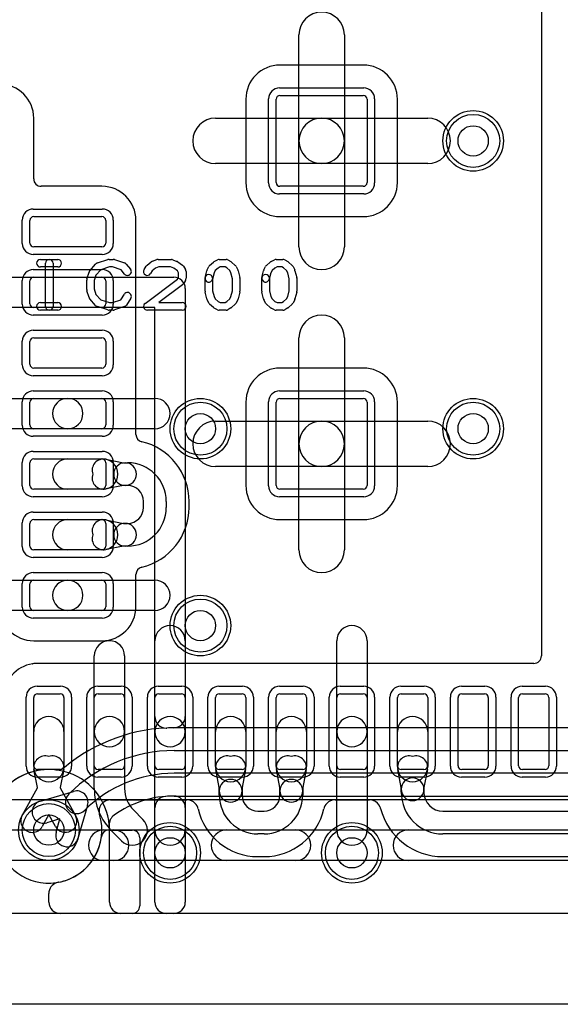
# Model space of a CAD drawing. Extents: x 0 to 20.5, y -0.5 to 20.
# Tile 9 of 17: x 11 to 14.6, y 0 to 6.5. Entities that reach past the tile are written whole.
import ezdxf

# ---------------------------------------------------------------- set-up
doc = ezdxf.new("R2010")
doc.units = 0
for name, color, linetype in [('Hole', 1, 'CONTINUOUS'), ('L1', 3, 'CONTINUOUS'), ('L2', 3, 'CONTINUOUS'), ('L3', 3, 'CONTINUOUS'), ('L4', 3, 'CONTINUOUS'), ('MetalMask-A', 176, 'CONTINUOUS'), ('Outline', 7, 'CONTINUOUS'), ('PartsArea-A', 111, 'CONTINUOUS'), ('PartsSilk-A', 221, 'CONTINUOUS'), ('Resist-A', 2, 'CONTINUOUS'), ('Resist-B', 2, 'CONTINUOUS'), ('Silk-A', 140, 'CONTINUOUS')]:
    doc.layers.add(name, color=color, linetype=linetype)

msp = doc.modelspace()

# ---------------------------------------------------------------- linework, layer by layer
at = {"layer": 'Hole'}
for centre in [(14, 5.7), (12.2, 3.8), (14, 3.8), (12.2, 2.5), (11.2, 1.15), (12, 1), (13.2, 1)]:
    msp.add_circle(centre, 0.1, dxfattribs=at)
at = {"layer": 'L1'}
for p, q in [((14.44996, 7.09999), (14.44996, 2.30001)), ((12.85, 5.7), (12.85, 6.4)), ((13.15, 6.4), (13.15, 5.7)), ((13.275, 6.20004), (12.725, 6.20004)), ((12.725, 6), (13.275, 6)), ((12.49996, 5.975), (12.49996, 5.425)), ((12.7, 5.425), (12.7, 5.975)), ((13.3, 5.975), (13.3, 5.425)), ((13.50004, 5.425), (13.50004, 5.975)), ((11.10004, 5.45001), (11.10004, 5.85)), ((12.3, 5.85), (13, 5.85)), ((13, 5.85), (13.7, 5.85)), ((12.85, 5), (12.85, 5.7)), ((13.15, 5.7), (13.15, 5)), ((13, 5.55), (12.3, 5.55)), ((13.7, 5.55), (13, 5.55)), ((11.55, 5.40004), (11.15001, 5.40004)), ((13.275, 5.4), (12.725, 5.4)), ((11.075, 5.025), (11.075, 5.175)), ((11.1, 5.2), (11.55, 5.2)), ((11.575, 5.175), (11.575, 5.025)), ((11.77504, 3.76273), (11.77504, 5.175)), ((12.725, 5.19996), (13.275, 5.19996)), ((11.55, 5), (11.1, 5)), ((11.075, 4.625), (11.075, 4.775)), ((11.1, 4.8), (11.55, 4.8)), ((11.575, 4.775), (11.575, 4.625)), ((11.55, 4.6), (11.1, 4.6)), ((11.075, 4.225), (11.075, 4.375)), ((11.1, 4.4), (11.55, 4.4)), ((11.575, 4.375), (11.575, 4.225)), ((12.85, 3.7), (12.85, 4.4)), ((13.15, 4.4), (13.15, 3.7)), ((11.55, 4.2), (11.1, 4.2)), ((13.275, 4.20004), (12.725, 4.20004)), ((10.85, 4), (11.325, 4)), ((11.075, 3.825), (11.075, 3.975)), ((11.1, 4), (11.55, 4)), ((11.325, 4), (11.9, 4)), ((11.575, 3.975), (11.575, 3.825)), ((12.49996, 3.975), (12.49996, 3.425)), ((12.7, 3.425), (12.7, 3.975)), ((12.725, 4), (13.275, 4)), ((13.3, 3.975), (13.3, 3.425)), ((13.50004, 3.425), (13.50004, 3.975)), ((12.3, 3.85), (13, 3.85)), ((13, 3.85), (13.7, 3.85)), ((11.325, 3.8), (10.85, 3.8)), ((11.55, 3.8), (11.1, 3.8)), ((11.9, 3.8), (11.325, 3.8)), ((12.85, 3), (12.85, 3.7)), ((13.15, 3.7), (13.15, 3)), ((11.1, 3.6), (11.55, 3.6)), ((11.325, 3.6), (11.55577, 3.6)), ((11.575, 3.59813), (11.69305, 3.575)), ((11.075, 3.425), (11.075, 3.575)), ((11.575, 3.575), (11.575, 3.425)), ((11.69305, 3.575), (11.70288, 3.575)), ((11.70288, 3.575), (11.72, 3.575)), ((13, 3.55), (12.3, 3.55)), ((13.7, 3.55), (13, 3.55)), ((11.55, 3.4), (11.1, 3.4)), ((11.55577, 3.4), (11.325, 3.4)), ((11.69305, 3.425), (11.575, 3.40187)), ((11.70288, 3.425), (11.69305, 3.425)), ((11.72, 3.425), (11.70288, 3.425)), ((13.275, 3.4), (12.725, 3.4)), ((11.825, 3.28), (11.825, 3.32)), ((11.975, 3.32), (11.975, 3.28)), ((12.12504, 3.28), (12.12504, 3.32)), ((11.1, 3.2), (11.55, 3.2)), ((11.325, 3.2), (11.55577, 3.2)), ((11.575, 3.19813), (11.69305, 3.175)), ((12.725, 3.19996), (13.275, 3.19996)), ((11.075, 3.025), (11.075, 3.175)), ((11.575, 3.175), (11.575, 3.025)), ((11.69305, 3.175), (11.70288, 3.175)), ((11.70288, 3.175), (11.72, 3.175)), ((11.55, 3), (11.1, 3)), ((11.55577, 3), (11.325, 3)), ((11.69305, 3.025), (11.575, 3.00187)), ((11.70288, 3.025), (11.69305, 3.025)), ((11.72, 3.025), (11.70288, 3.025)), ((10.85, 2.8), (11.325, 2.8)), ((11.1, 2.8), (11.55, 2.8)), ((11.325, 2.8), (11.9, 2.8)), ((11.77504, 2.625), (11.77504, 2.83727)), ((11.075, 2.625), (11.075, 2.775)), ((11.575, 2.775), (11.575, 2.625)), ((11.325, 2.6), (10.85, 2.6)), ((11.55, 2.6), (11.1, 2.6)), ((11.9, 2.6), (11.325, 2.6)), ((11.1, 2.39996), (11.55, 2.39996)), ((11.9, 1.8), (11.9, 2.4)), ((12.1, 2.4), (12.1, 1.8)), ((13.1, 1.8), (13.1, 2.4)), ((13.3, 2.4), (13.3, 1.8)), ((11.5, 1.8), (11.5, 2.3)), ((11.7, 2.3), (11.7, 1.8)), ((14.39999, 2.25004), (11.125, 2.25004)), ((11.1, 1.575), (11.1, 2.025)), ((11.125, 2.05), (11.275, 2.05)), ((11.3, 2.025), (11.3, 1.575)), ((11.5, 1.575), (11.5, 2.025)), ((11.525, 2.05), (11.675, 2.05)), ((11.7, 2.025), (11.7, 1.575)), ((11.9, 1.575), (11.9, 2.025)), ((11.925, 2.05), (12.075, 2.05)), ((12.1, 2.025), (12.1, 1.575)), ((12.3, 1.575), (12.3, 2.025)), ((12.325, 2.05), (12.475, 2.05)), ((12.5, 2.025), (12.5, 1.575)), ((12.7, 1.575), (12.7, 2.025)), ((12.725, 2.05), (12.875, 2.05)), ((12.9, 2.025), (12.9, 1.575)), ((13.1, 1.575), (13.1, 2.025)), ((13.125, 2.05), (13.275, 2.05)), ((13.3, 2.025), (13.3, 1.575)), ((13.5, 1.575), (13.5, 2.025)), ((13.525, 2.05), (13.675, 2.05)), ((13.7, 2.025), (13.7, 1.575)), ((13.9, 1.575), (13.9, 2.025)), ((13.925, 2.05), (14.075, 2.05)), ((14.1, 2.025), (14.1, 1.575)), ((14.3, 1.575), (14.3, 2.025)), ((14.325, 2.05), (14.475, 2.05)), ((14.5, 2.025), (14.5, 1.575)), ((11.1, 1.56923), (11.1, 1.8)), ((11.3, 1.8), (11.3, 1.56923)), ((11.5, 1.42426), (11.5, 1.8)), ((11.7, 1.8), (11.7, 1.42426)), ((11.9, 1.15), (11.9, 1.8)), ((12.1, 1.8), (12.1, 1.15)), ((12.3, 1.56923), (12.3, 1.8)), ((12.5, 1.8), (12.5, 1.56923)), ((12.7, 1.56923), (12.7, 1.8)), ((12.9, 1.8), (12.9, 1.56923)), ((13.1, 1.15), (13.1, 1.8)), ((13.3, 1.8), (13.3, 1.15)), ((13.5, 1.56923), (13.5, 1.8)), ((13.7, 1.8), (13.7, 1.56923)), ((11.125, 1.43195), (11.10187, 1.55)), ((11.275, 1.55), (11.125, 1.55)), ((11.29813, 1.55), (11.275, 1.43195)), ((11.675, 1.55), (11.525, 1.55)), ((12.075, 1.55), (11.925, 1.55)), ((12.325, 1.43195), (12.30187, 1.55)), ((12.475, 1.55), (12.325, 1.55)), ((12.49813, 1.55), (12.475, 1.43195)), ((12.725, 1.43195), (12.70187, 1.55)), ((12.875, 1.55), (12.725, 1.55)), ((12.89813, 1.55), (12.875, 1.43195)), ((13.275, 1.55), (13.125, 1.55)), ((13.525, 1.43195), (13.50187, 1.55)), ((13.675, 1.55), (13.525, 1.55)), ((13.69813, 1.55), (13.675, 1.43195)), ((14.075, 1.55), (13.925, 1.55)), ((14.475, 1.55), (14.325, 1.55)), ((11.125, 1.4292), (11.125, 1.43195)), ((11.275, 1.43195), (11.275, 1.4292)), ((12.325, 1.40961), (12.325, 1.43195)), ((12.475, 1.43195), (12.475, 1.40961)), ((12.725, 1.40961), (12.725, 1.43195)), ((12.875, 1.43195), (12.875, 1.40961)), ((13.525, 1.41961), (13.525, 1.43195)), ((13.675, 1.43195), (13.675, 1.41961)), ((11.02464, 1.24617), (11.125, 1.4292)), ((11.275, 1.4292), (11.37536, 1.24617)), ((12.325, 1.38), (12.325, 1.40961)), ((12.475, 1.40961), (12.475, 1.38)), ((12.725, 1.38), (12.725, 1.40961)), ((12.875, 1.40961), (12.875, 1.38)), ((13.525, 1.4), (13.525, 1.41961)), ((13.675, 1.41961), (13.675, 1.4)), ((11.60624, 1.35), (12.11159, 1.35)), ((13.08841, 1.35), (13.31584, 1.35)), ((11.2, 1.254), (11.15616, 1.17405)), ((11.24384, 1.17405), (11.2, 1.254)), ((11.75858, 1.28284), (11.82071, 1.22071)), ((12.58, 1.275), (12.62, 1.275)), ((13.8, 1.275), (14.98579, 1.275)), ((11.59688, 1.15), (11.75003, 1.15)), ((11.67929, 1.07929), (11.61716, 1.14142)), ((12.62, 1.125), (12.58, 1.125)), ((14.98579, 1.125), (13.8, 1.125)), ((11.8, 1.10003), (11.8, 0.64997)), ((12.58, 0.97496), (12.62, 0.97496)), ((13.8, 0.97496), (14.98579, 0.97496)), ((11.2, 0.675), (11.2, 0.73162)), ((11.75003, 0.6), (10.80001, 0.6)), ((19, 0.6), (11.275, 0.6))]:
    msp.add_line(p, q, dxfattribs=at)
for centre in [(14, 5.7), (12.2, 3.8), (14, 3.8), (12.2, 2.5), (11.2, 1.15), (12, 1), (13.2, 1)]:
    msp.add_circle(centre, 0.2, dxfattribs=at)
for centre, radius, start, end in [((13, 6.4), 0.15, 0, 180), ((12.725, 5.975), 0.22504, 90, 180), ((13.275, 5.975), 0.22504, 0, 90), ((10.875, 5.85), 0.22504, 0, 90), ((12.725, 5.975), 0.025, 90, 180), ((13.275, 5.975), 0.025, 0, 90), ((12.3, 5.7), 0.15, 90, -90), ((13, 5.7), 0.15, 90, -90), ((13, 5.7), 0.15, 0, 180), ((13, 5.7), 0.15, -90, 90), ((13.7, 5.7), 0.15, -90, 90), ((13, 5.7), 0.15, 180, 0), ((11.15001, 5.45001), 0.04997, 180, -90), ((11.55, 5.175), 0.22504, 0, 90), ((12.725, 5.425), 0.22504, 180, -90), ((12.725, 5.425), 0.025, 180, -90), ((13.275, 5.425), 0.22504, -90, 0), ((13.275, 5.425), 0.025, -90, 0), ((11.1, 5.175), 0.025, 90, 180), ((11.55, 5.175), 0.025, 0, 90), ((11.1, 5.025), 0.025, 180, -90), ((11.55, 5.025), 0.025, -90, 0), ((13, 5), 0.15, 180, 0), ((11.1, 4.775), 0.025, 90, 180), ((11.55, 4.775), 0.025, 0, 90), ((11.1, 4.625), 0.025, 180, -90), ((11.55, 4.625), 0.025, -90, 0), ((13, 4.4), 0.15, 0, 180), ((11.1, 4.375), 0.025, 90, 180), ((11.55, 4.375), 0.025, 0, 90), ((11.1, 4.225), 0.025, 180, -90), ((11.55, 4.225), 0.025, -90, 0), ((12.725, 3.975), 0.22504, 90, 180), ((13.275, 3.975), 0.22504, 0, 90), ((11.1, 3.975), 0.025, 90, 180), ((11.325, 3.9), 0.1, 90, -90), ((11.325, 3.9), 0.1, -90, 90), ((11.55, 3.975), 0.025, 0, 90), ((11.9, 3.9), 0.1, -90, 90), ((12.725, 3.975), 0.025, 90, 180), ((13.275, 3.975), 0.025, 0, 90), ((12.3, 3.7), 0.15, 90, -90), ((13, 3.7), 0.15, 0, 180), ((13, 3.7), 0.15, 90, -90), ((13, 3.7), 0.15, -90, 90), ((13.7, 3.7), 0.15, -90, 90), ((11.1, 3.825), 0.025, 180, -90), ((11.55, 3.825), 0.025, -90, 0), ((11.82501, 3.76273), 0.04997, 180, -103.340974), ((11.72, 3.32), 0.40504, 0, 76.656452), ((13, 3.7), 0.15, 180, 0), ((11.1, 3.575), 0.025, 90, 180), ((11.325, 3.5), 0.1, 90, -90), ((11.56058, 3.52453), 0.075, 78.914803, -160.910395), ((11.55, 3.575), 0.025, 0, 90), ((11.55577, 3.5), 0.1, -90, 90), ((11.70288, 3.5), 0.075, 90, -90), ((11.70288, 3.5), 0.075, -90, 90), ((11.72, 3.32), 0.255, 0, 90), ((11.56058, 3.47547), 0.075, 160.910395, -78.913795), ((11.1, 3.425), 0.025, 180, -90), ((11.55, 3.425), 0.025, -90, 0), ((11.72, 3.32), 0.105, 0, 90), ((12.725, 3.425), 0.22504, 180, -90), ((12.725, 3.425), 0.025, 180, -90), ((13.275, 3.425), 0.22504, -90, 0), ((13.275, 3.425), 0.025, -90, 0), ((11.72, 3.28), 0.105, -90, 0), ((11.72, 3.28), 0.255, -90, 0), ((11.72, 3.28), 0.40504, -76.656452, 0), ((11.1, 3.175), 0.025, 90, 180), ((11.325, 3.1), 0.1, 90, -90), ((11.56058, 3.12453), 0.075, 78.914803, -160.910395), ((11.55, 3.175), 0.025, 0, 90), ((11.55577, 3.1), 0.1, -90, 90), ((11.70288, 3.1), 0.075, 90, -90), ((11.70288, 3.1), 0.075, -90, 90), ((11.56058, 3.07547), 0.075, 160.910395, -78.913795), ((11.1, 3.025), 0.025, 180, -90), ((11.55, 3.025), 0.025, -90, 0), ((13, 3), 0.15, 180, 0), ((11.82501, 2.83727), 0.04997, 103.340974, 180), ((11.1, 2.775), 0.025, 90, 180), ((11.325, 2.7), 0.1, 90, -90), ((11.325, 2.7), 0.1, -90, 90), ((11.55, 2.775), 0.025, 0, 90), ((11.9, 2.7), 0.1, -90, 90), ((11.1, 2.625), 0.22504, 180, -90), ((11.1, 2.625), 0.025, 180, -90), ((11.55, 2.625), 0.22504, -90, 0), ((11.55, 2.625), 0.025, -90, 0), ((12, 2.4), 0.1, 0, 180), ((13.2, 2.4), 0.1, 0, 180), ((11.6, 2.3), 0.1, 0, 180), ((14.39999, 2.30001), 0.04997, -90, 0), ((11.12501, 2.02499), 0.22505, 98.133343, 179.997454), ((11.08664, 2.29732), 0.04997, -82.490979, -81.981787), ((11.125, 2.025), 0.22504, 90, 98.018123), ((11.125, 2.025), 0.025, 90, 180), ((11.275, 2.025), 0.025, 0, 90), ((11.525, 2.025), 0.025, 90, 180), ((11.675, 2.025), 0.025, 0, 90), ((11.925, 2.025), 0.025, 90, 180), ((12.075, 2.025), 0.025, 0, 90), ((12.325, 2.025), 0.025, 90, 180), ((12.475, 2.025), 0.025, 0, 90), ((12.725, 2.025), 0.025, 90, 180), ((12.875, 2.025), 0.025, 0, 90), ((13.125, 2.025), 0.025, 90, 180), ((13.275, 2.025), 0.025, 0, 90), ((13.525, 2.025), 0.025, 90, 180), ((13.675, 2.025), 0.025, 0, 90), ((13.925, 2.025), 0.025, 90, 180), ((14.075, 2.025), 0.025, 0, 90), ((14.325, 2.025), 0.025, 90, 180), ((14.475, 2.025), 0.025, 0, 90), ((11.2, 1.8), 0.1, 0, 180), ((11.6, 1.8), 0.1, 0, 180), ((12, 1.8), 0.1, 0, 180), ((12.4, 1.8), 0.1, 0, 180), ((12.8, 1.8), 0.1, 0, 180), ((13.2, 1.8), 0.1, 0, 180), ((13.6, 1.8), 0.1, 0, 180), ((11.6, 1.8), 0.1, 180, 0), ((12, 1.8), 0.1, 180, 0), ((13.2, 1.8), 0.1, 180, 0), ((11.17547, 1.56442), 0.075, 70.910395, -168.913795), ((11.22453, 1.56442), 0.075, -11.085197, 109.089605), ((12.37547, 1.56442), 0.075, 70.910395, -168.913795), ((12.42453, 1.56442), 0.075, -11.085197, 109.089605), ((12.77547, 1.56442), 0.075, 70.910395, -168.913795), ((12.82453, 1.56442), 0.075, -11.085197, 109.089605), ((13.57547, 1.56442), 0.075, 70.910395, -168.913795), ((13.62453, 1.56442), 0.075, -11.085197, 109.089605), ((11.125, 1.575), 0.025, 180, -90), ((11.2, 1.56923), 0.1, 180, 0), ((11.275, 1.575), 0.025, -90, 0), ((11.525, 1.575), 0.025, 180, -90), ((11.675, 1.575), 0.025, -90, 0), ((11.925, 1.575), 0.025, 180, -90), ((12.075, 1.575), 0.025, -90, 0), ((12.325, 1.575), 0.025, 180, -90), ((12.4, 1.56923), 0.1, 180, 0), ((12.475, 1.575), 0.025, -90, 0), ((12.725, 1.575), 0.025, 180, -90), ((12.8, 1.56923), 0.1, 180, 0), ((12.875, 1.575), 0.025, -90, 0), ((13.125, 1.575), 0.025, 180, -90), ((13.275, 1.575), 0.025, -90, 0), ((13.525, 1.575), 0.025, 180, -90), ((13.6, 1.56923), 0.1, 180, 0), ((13.675, 1.575), 0.025, -90, 0), ((13.925, 1.575), 0.025, 180, -90), ((14.075, 1.575), 0.025, -90, 0), ((14.325, 1.575), 0.025, 180, -90), ((14.475, 1.575), 0.025, -90, 0), ((12.4, 1.40961), 0.075, 0, 180), ((12.8, 1.40961), 0.075, 0, 180), ((13.6, 1.41961), 0.075, 0, 180), ((11.9, 1.42426), 0.4, 180, -135), ((11.9, 1.42426), 0.2, 180, -135), ((12.4, 1.40961), 0.075, 180, 0), ((12.58, 1.38), 0.255, 180, -90), ((12.58, 1.38), 0.105, 180, -90), ((12.62, 1.38), 0.255, -90, 0), ((12.62, 1.38), 0.105, -90, 0), ((12.8, 1.40961), 0.075, 180, 0), ((13.6, 1.41961), 0.075, 180, 0), ((13.8, 1.4), 0.275, 180, -90), ((13.8, 1.4), 0.125, 180, -90), ((11.60624, 1.275), 0.075, 90, 180), ((12.11159, 1.275), 0.075, 18.437365, 90), ((13.08841, 1.275), 0.075, 90, 161.562635), ((13.31584, 1.27503), 0.07497, 71.562634, 90), ((13.31583, 1.275), 0.075, 18.437365, 71.562635), ((11.0904, 1.21011), 0.075, 151.261501, -28.737236), ((11.3096, 1.21011), 0.075, -151.261501, 28.737236), ((11.19999, 1.15), 0.35004, -79.57481, 17.100924), ((11.60621, 1.27497), 0.07497, 179.977073, -162.904013), ((12.11162, 1.27501), 0.07497, 12.284257, 18.437366), ((12.58, 1.38), 0.40504, -167.300882, -90), ((12.62, 1.38), 0.40504, -90, -12.699118), ((13.08838, 1.27501), 0.07497, 161.562634, 167.715743), ((13.31586, 1.27501), 0.07497, 14.759122, 18.437366), ((13.31588, 1.27495), 0.07497, 14.482945, 14.807358), ((13.8, 1.4), 0.42504, -165.516822, -90), ((11.75, 1.15), 0.1, -135, 45), ((11.2, 1.15), 0.35004, -179.427094, -7.176584), ((11.59688, 1.10003), 0.04997, 90, 172.82663), ((11.75003, 1.10003), 0.04997, 0, 90), ((12, 1.15), 0.1, 180, 0), ((13.2, 1.15), 0.1, 180, 0), ((11.275, 0.73162), 0.075, 108.437365, 180), ((11.27499, 0.73165), 0.07497, 100.172232, 108.437366), ((11.27626, 0.73189), 0.07497, 99.93095, 101.160046), ((11.275, 0.675), 0.075, 180, -90), ((11.75003, 0.64997), 0.04997, -90, 0)]:
    msp.add_arc(centre, radius, start, end, dxfattribs=at)
at = {"layer": 'L2'}
for p, q in [((5.17497, 4.8), (12.02503, 4.8)), ((12.1, 4.72503), (12.1, 0.67497)), ((11.9, 4.6), (5.3, 4.6)), ((11.9, 0.675), (11.9, 4.6)), ((11.60004, 0.67497), (11.60004, 1.15)), ((12.02503, 0.6), (11.67501, 0.6)), ((19, 0.6), (11.975, 0.6))]:
    msp.add_line(p, q, dxfattribs=at)
for centre in [(14, 5.7), (12.2, 3.8), (14, 3.8), (12.2, 2.5), (12, 1), (13.2, 1)]:
    msp.add_circle(centre, 0.2, dxfattribs=at)
for centre, radius, start, end in [((12.02503, 4.72503), 0.07497, 0, 90), ((11.2, 1.15), 0.40004, 0, 142.14009), ((11.67501, 0.67497), 0.07497, 180, -90), ((11.975, 0.675), 0.075, 180, -90), ((12.02503, 0.67497), 0.07497, -90, 0)]:
    msp.add_arc(centre, radius, start, end, dxfattribs=at)
at = {"layer": 'L3'}
for p, q in [((5.17497, 4.8), (12.02503, 4.8)), ((12.1, 4.72503), (12.1, 0.67497)), ((11.9, 4.6), (5.3, 4.6)), ((11.9, 0.675), (11.9, 4.6)), ((11.60004, 0.67497), (11.60004, 1.15)), ((12.02503, 0.6), (11.67501, 0.6)), ((19, 0.6), (11.975, 0.6))]:
    msp.add_line(p, q, dxfattribs=at)
for centre in [(14, 5.7), (12.2, 3.8), (14, 3.8), (12.2, 2.5), (12, 1), (13.2, 1)]:
    msp.add_circle(centre, 0.2, dxfattribs=at)
for centre, radius, start, end in [((12.02503, 4.72503), 0.07497, 0, 90), ((11.2, 1.15), 0.40004, 0, 142.14009), ((11.67501, 0.67497), 0.07497, 180, -90), ((11.975, 0.675), 0.075, 180, -90), ((12.02503, 0.67497), 0.07497, -90, 0)]:
    msp.add_arc(centre, radius, start, end, dxfattribs=at)
at = {"layer": 'L4'}
for p, q in [((5.17497, 4.8), (12.02503, 4.8)), ((12.1, 4.72503), (12.1, 1.90001)), ((11.9, 4.6), (5.3, 4.6)), ((11.9, 1.89895), (11.9, 4.6)), ((15.48474, 1.82504), (12.02632, 1.82504)), ((12.02639, 1.675), (15.48474, 1.675)), ((15.48474, 1.525), (12.02639, 1.525)), ((11.144, 1.342), (11.36284, 1.40584)), ((12.02641, 1.37496), (15.48474, 1.37496)), ((11.45584, 1.31284), (11.392, 1.094)), ((11.9, 0.67497), (11.9, 1.29781)), ((12.1, 1.29999), (12.1, 0.67497)), ((11.27354, 1.22354), (11.186, 1.198)), ((11.248, 1.136), (11.27354, 1.22354)), ((11.60004, 0.67497), (11.60004, 1.15)), ((12.02503, 0.6), (11.67501, 0.6)), ((19, 0.6), (11.97497, 0.6))]:
    msp.add_line(p, q, dxfattribs=at)
for centre in [(14, 5.7), (12.2, 3.8), (14, 3.8), (12.2, 2.5), (11.2, 1.15), (12, 1), (13.2, 1)]:
    msp.add_circle(centre, 0.2, dxfattribs=at)
for centre, radius, start, end in [((9.85, 6.2), 7.02504, 0, 90), ((9.85, 6.2), 6.875, 0, 90), ((9.85, 6.2), 6.725, 0, 90), ((9.85, 6.2), 6.575, 0, 90), ((9.85, 6.2), 6.425, 0, 90), ((9.85, 6.2), 6.27496, 0, 90), ((12.02503, 4.72503), 0.07497, 0, 90), ((11.975, 1.89895), 0.075, 180, -90), ((12.02503, 1.90001), 0.07497, -89.93886, 0), ((12.02639, 0.69131), 1.13373, 90.064688, 129.660175), ((11.975, 1.89892), 0.07497, -90, -87.568876), ((12.02624, 0.6913), 1.13374, 89.995957, 92.429536), ((12.02639, 0.69131), 0.98369, 90, 135), ((11.25496, 1.62182), 0.07497, -96.640635, -50.341198), ((11.2, 1.15), 0.40004, 83.355178, 142.14009), ((12.02639, 0.69131), 0.83369, 90, 135), ((11.38385, 1.33385), 0.075, 135, -45), ((11.38384, 1.33384), 0.075, -16.260205, 106.260205), ((12.02638, 0.6913), 0.68366, 90.127387, 125.427589), ((11.97497, 1.29781), 0.07497, 94.345362, 180), ((12.02656, 0.69131), 0.68365, 90.014247, 94.805331), ((12.02503, 1.29999), 0.07497, 0, 90.129922), ((12.02641, 1.29999), 0.07497, 90, 90.015285), ((11.165, 1.27), 0.075, 106.260205, -73.73698), ((11.67354, 1.18729), 0.07497, 125.428404, -175.494031), ((11.2, 1.14999), 0.40004, 0.001432, 4.503392), ((11.32, 1.115), 0.075, 163.739795, -16.26302), ((11.67501, 0.67497), 0.07497, 180, -90), ((11.97497, 0.67497), 0.07497, 180, -90), ((12.02503, 0.67497), 0.07497, -90, 0)]:
    msp.add_arc(centre, radius, start, end, dxfattribs=at)
at = {"layer": 'MetalMask-A'}
for p, q in [((12.725, 6), (13.275, 6)), ((12.7, 5.425), (12.7, 5.975)), ((13.3, 5.975), (13.3, 5.425)), ((13.275, 5.4), (12.725, 5.4)), ((11.075, 5.025), (11.075, 5.175)), ((11.1, 5.2), (11.55, 5.2)), ((11.575, 5.175), (11.575, 5.025)), ((11.55, 5), (11.1, 5)), ((11.075, 4.625), (11.075, 4.775)), ((11.1, 4.8), (11.55, 4.8)), ((11.575, 4.775), (11.575, 4.625)), ((11.55, 4.6), (11.1, 4.6)), ((11.075, 4.225), (11.075, 4.375)), ((11.1, 4.4), (11.55, 4.4)), ((11.575, 4.375), (11.575, 4.225)), ((11.55, 4.2), (11.1, 4.2)), ((11.075, 3.825), (11.075, 3.975)), ((11.1, 4), (11.55, 4)), ((11.575, 3.975), (11.575, 3.825)), ((12.7, 3.425), (12.7, 3.975)), ((12.725, 4), (13.275, 4)), ((13.3, 3.975), (13.3, 3.425)), ((11.55, 3.8), (11.1, 3.8)), ((11.1, 3.6), (11.55, 3.6)), ((11.075, 3.425), (11.075, 3.575)), ((11.575, 3.575), (11.575, 3.425)), ((11.55, 3.4), (11.1, 3.4)), ((13.275, 3.4), (12.725, 3.4)), ((11.1, 3.2), (11.55, 3.2)), ((11.075, 3.025), (11.075, 3.175)), ((11.575, 3.175), (11.575, 3.025)), ((11.55, 3), (11.1, 3)), ((11.1, 2.8), (11.55, 2.8)), ((11.075, 2.625), (11.075, 2.775)), ((11.575, 2.775), (11.575, 2.625)), ((11.55, 2.6), (11.1, 2.6)), ((11.1, 1.575), (11.1, 2.025)), ((11.125, 2.05), (11.275, 2.05)), ((11.3, 2.025), (11.3, 1.575)), ((11.5, 1.575), (11.5, 2.025)), ((11.525, 2.05), (11.675, 2.05)), ((11.7, 2.025), (11.7, 1.575)), ((11.9, 1.575), (11.9, 2.025)), ((11.925, 2.05), (12.075, 2.05)), ((12.1, 2.025), (12.1, 1.575)), ((12.3, 1.575), (12.3, 2.025)), ((12.325, 2.05), (12.475, 2.05)), ((12.5, 2.025), (12.5, 1.575)), ((12.7, 1.575), (12.7, 2.025)), ((12.725, 2.05), (12.875, 2.05)), ((12.9, 2.025), (12.9, 1.575)), ((13.1, 1.575), (13.1, 2.025)), ((13.125, 2.05), (13.275, 2.05)), ((13.3, 2.025), (13.3, 1.575)), ((13.5, 1.575), (13.5, 2.025)), ((13.525, 2.05), (13.675, 2.05)), ((13.7, 2.025), (13.7, 1.575)), ((13.9, 1.575), (13.9, 2.025)), ((13.925, 2.05), (14.075, 2.05)), ((14.1, 2.025), (14.1, 1.575)), ((14.3, 1.575), (14.3, 2.025)), ((14.325, 2.05), (14.475, 2.05)), ((14.5, 2.025), (14.5, 1.575)), ((11.275, 1.55), (11.125, 1.55)), ((11.675, 1.55), (11.525, 1.55)), ((12.075, 1.55), (11.925, 1.55)), ((12.475, 1.55), (12.325, 1.55)), ((12.875, 1.55), (12.725, 1.55)), ((13.275, 1.55), (13.125, 1.55)), ((13.675, 1.55), (13.525, 1.55)), ((14.075, 1.55), (13.925, 1.55)), ((14.475, 1.55), (14.325, 1.55))]:
    msp.add_line(p, q, dxfattribs=at)
for centre, start, end in [((12.725, 5.975), 90, 180), ((13.275, 5.975), 0, 90), ((12.725, 5.425), 180, -90), ((13.275, 5.425), -90, 0), ((11.1, 5.175), 90, 180), ((11.55, 5.175), 0, 90), ((11.1, 5.025), 180, -90), ((11.55, 5.025), -90, 0), ((11.1, 4.775), 90, 180), ((11.55, 4.775), 0, 90), ((11.1, 4.625), 180, -90), ((11.55, 4.625), -90, 0), ((11.1, 4.375), 90, 180), ((11.55, 4.375), 0, 90), ((11.1, 4.225), 180, -90), ((11.55, 4.225), -90, 0), ((11.1, 3.975), 90, 180), ((11.55, 3.975), 0, 90), ((12.725, 3.975), 90, 180), ((13.275, 3.975), 0, 90), ((11.1, 3.825), 180, -90), ((11.55, 3.825), -90, 0), ((11.1, 3.575), 90, 180), ((11.55, 3.575), 0, 90), ((11.1, 3.425), 180, -90), ((11.55, 3.425), -90, 0), ((12.725, 3.425), 180, -90), ((13.275, 3.425), -90, 0), ((11.1, 3.175), 90, 180), ((11.55, 3.175), 0, 90), ((11.1, 3.025), 180, -90), ((11.55, 3.025), -90, 0), ((11.1, 2.775), 90, 180), ((11.55, 2.775), 0, 90), ((11.1, 2.625), 180, -90), ((11.55, 2.625), -90, 0), ((11.125, 2.025), 90, 180), ((11.275, 2.025), 0, 90), ((11.525, 2.025), 90, 180), ((11.675, 2.025), 0, 90), ((11.925, 2.025), 90, 180), ((12.075, 2.025), 0, 90), ((12.325, 2.025), 90, 180), ((12.475, 2.025), 0, 90), ((12.725, 2.025), 90, 180), ((12.875, 2.025), 0, 90), ((13.125, 2.025), 90, 180), ((13.275, 2.025), 0, 90), ((13.525, 2.025), 90, 180), ((13.675, 2.025), 0, 90), ((13.925, 2.025), 90, 180), ((14.075, 2.025), 0, 90), ((14.325, 2.025), 90, 180), ((14.475, 2.025), 0, 90), ((11.125, 1.575), 180, -90), ((11.275, 1.575), -90, 0), ((11.525, 1.575), 180, -90), ((11.675, 1.575), -90, 0), ((11.925, 1.575), 180, -90), ((12.075, 1.575), -90, 0), ((12.325, 1.575), 180, -90), ((12.475, 1.575), -90, 0), ((12.725, 1.575), 180, -90), ((12.875, 1.575), -90, 0), ((13.125, 1.575), 180, -90), ((13.275, 1.575), -90, 0), ((13.525, 1.575), 180, -90), ((13.675, 1.575), -90, 0), ((13.925, 1.575), 180, -90), ((14.075, 1.575), -90, 0), ((14.325, 1.575), 180, -90), ((14.475, 1.575), -90, 0)]:
    msp.add_arc(centre, 0.025, start, end, dxfattribs=at)
at = {"layer": 'Outline'}
msp.add_line((19, 0), (7.75, 0), dxfattribs=at)
at = {"layer": 'PartsArea-A'}
msp.add_line((15.35, 1.35), (8.65, 1.35), dxfattribs=at)
at = {"layer": 'PartsSilk-A'}
for p, q in [((11.14444, 4.91759), (11.25833, 4.91759)), ((11.17778, 4.60741), (11.17778, 4.89259)), ((11.22778, 4.89259), (11.22778, 4.60741)), ((11.47008, 4.84239), (11.50897, 4.88683)), ((11.52016, 4.89418), (11.5896, 4.9164)), ((11.59722, 4.91759), (11.625, 4.91759)), ((11.6329, 4.91631), (11.69957, 4.89409)), ((11.71088, 4.88637), (11.73865, 4.85304)), ((11.84827, 4.87878), (11.87605, 4.901)), ((11.88313, 4.90497), (11.91368, 4.91608)), ((11.92222, 4.91759), (12.00833, 4.91759)), ((12.01761, 4.9158), (12.04539, 4.90469)), ((12.05081, 4.9017), (12.08137, 4.87948)), ((12.26117, 4.87795), (12.28617, 4.90017)), ((12.2916, 4.90384), (12.31382, 4.91495)), ((12.325, 4.91759), (12.36944, 4.91759)), ((12.38184, 4.9143), (12.40129, 4.90319)), ((12.4055, 4.90017), (12.4305, 4.87795)), ((12.63617, 4.87795), (12.66117, 4.90017)), ((12.6666, 4.90384), (12.68882, 4.91495)), ((12.7, 4.91759), (12.74444, 4.91759)), ((12.75684, 4.9143), (12.77629, 4.90319)), ((12.7805, 4.90017), (12.8055, 4.87795)), ((11.25833, 4.86759), (11.14444, 4.86759)), ((11.45114, 4.78894), (11.46503, 4.83339)), ((11.51118, 4.81344), (11.5, 4.77766)), ((11.54202, 4.84868), (11.51118, 4.81344)), ((11.60112, 4.86759), (11.54202, 4.84868)), ((11.62094, 4.86759), (11.60112, 4.86759)), ((11.67702, 4.8489), (11.62094, 4.86759)), ((11.70023, 4.82104), (11.67702, 4.8489)), ((11.8288, 4.85029), (11.84269, 4.87251)), ((11.88283, 4.8424), (11.8712, 4.82379)), ((11.90408, 4.85939), (11.88283, 4.8424)), ((11.92662, 4.86759), (11.90408, 4.85939)), ((12.00352, 4.86759), (11.92662, 4.86759)), ((12.02393, 4.85943), (12.00352, 4.86759)), ((12.04804, 4.84189), (12.02393, 4.85943)), ((12.05556, 4.82987), (12.04804, 4.84189)), ((12.05556, 4.79976), (12.05556, 4.82987)), ((12.08787, 4.87251), (12.10176, 4.85029)), ((12.10556, 4.83704), (12.10556, 4.79259)), ((12.23131, 4.79865), (12.24242, 4.8431)), ((12.24431, 4.84822), (12.25542, 4.87044)), ((12.29026, 4.82831), (12.27981, 4.78653)), ((12.29799, 4.84377), (12.29026, 4.82831)), ((12.31692, 4.8606), (12.29799, 4.84377)), ((12.3309, 4.86759), (12.31692, 4.8606)), ((12.3628, 4.86759), (12.3309, 4.86759)), ((12.37423, 4.86106), (12.3628, 4.86759)), ((12.39368, 4.84377), (12.37423, 4.86106)), ((12.40141, 4.82831), (12.39368, 4.84377)), ((12.41111, 4.78951), (12.40141, 4.82831)), ((12.43625, 4.87044), (12.44736, 4.84822)), ((12.44925, 4.8431), (12.46036, 4.79865)), ((12.60631, 4.79865), (12.61742, 4.8431)), ((12.61931, 4.84822), (12.63042, 4.87044)), ((12.66526, 4.82831), (12.65481, 4.78653)), ((12.67299, 4.84377), (12.66526, 4.82831)), ((12.69192, 4.8606), (12.67299, 4.84377)), ((12.7059, 4.86759), (12.69192, 4.8606)), ((12.7378, 4.86759), (12.7059, 4.86759)), ((12.74923, 4.86106), (12.7378, 4.86759)), ((12.76868, 4.84377), (12.74923, 4.86106)), ((12.77641, 4.82831), (12.76868, 4.84377)), ((12.78611, 4.78951), (12.77641, 4.82831)), ((12.81125, 4.87044), (12.82236, 4.84822)), ((12.82425, 4.8431), (12.83536, 4.79865)), ((11.45, 4.71852), (11.45, 4.78148)), ((11.5, 4.77766), (11.5, 4.72234)), ((11.83497, 4.62739), (12.04793, 4.78756)), ((12.0817, 4.75039), (11.92483, 4.63241)), ((12.04793, 4.78756), (12.05556, 4.79976)), ((12.10176, 4.77934), (12.08787, 4.75712)), ((12.23056, 4.70741), (12.23056, 4.79259)), ((12.28056, 4.79259), (12.28056, 4.71049)), ((12.41111, 4.71049), (12.41111, 4.78951)), ((12.46111, 4.79259), (12.46111, 4.70741)), ((12.60556, 4.70741), (12.60556, 4.79259)), ((12.65556, 4.79259), (12.65556, 4.71049)), ((12.78611, 4.71049), (12.78611, 4.78951)), ((12.83611, 4.79259), (12.83611, 4.70741)), ((11.46503, 4.66661), (11.45114, 4.71106)), ((11.5, 4.72234), (11.51118, 4.68656)), ((11.51118, 4.68656), (11.54202, 4.65132)), ((11.67523, 4.6505), (11.69824, 4.68732)), ((12.24242, 4.6569), (12.23131, 4.70135)), ((12.28056, 4.71049), (12.29026, 4.67169)), ((12.40141, 4.67169), (12.41111, 4.71049)), ((12.46036, 4.70135), (12.44925, 4.6569)), ((12.61742, 4.6569), (12.60631, 4.70135)), ((12.65556, 4.71049), (12.66526, 4.67169)), ((12.77641, 4.67169), (12.78611, 4.71049)), ((12.83536, 4.70135), (12.82425, 4.6569)), ((11.14444, 4.63241), (11.25833, 4.63241)), ((11.50897, 4.61317), (11.47008, 4.65761)), ((11.54202, 4.65132), (11.60112, 4.63241)), ((11.60112, 4.63241), (11.62094, 4.63241)), ((11.62094, 4.63241), (11.67523, 4.6505)), ((11.74064, 4.66082), (11.71287, 4.61638)), ((11.92483, 4.63241), (12.08056, 4.63241)), ((12.25542, 4.62956), (12.24431, 4.65178)), ((12.28617, 4.59983), (12.26117, 4.62205)), ((12.29026, 4.67169), (12.29799, 4.65623)), ((12.29799, 4.65623), (12.31692, 4.6394)), ((12.31692, 4.6394), (12.3309, 4.63241)), ((12.3309, 4.63241), (12.3628, 4.63241)), ((12.3628, 4.63241), (12.37423, 4.63894)), ((12.37423, 4.63894), (12.39368, 4.65623)), ((12.39368, 4.65623), (12.40141, 4.67169)), ((12.4305, 4.62205), (12.4055, 4.59983)), ((12.44736, 4.65178), (12.43625, 4.62956)), ((12.63042, 4.62956), (12.61931, 4.65178)), ((12.66117, 4.59983), (12.63617, 4.62205)), ((12.66526, 4.67169), (12.67299, 4.65623)), ((12.67299, 4.65623), (12.69192, 4.6394)), ((12.69192, 4.6394), (12.7059, 4.63241)), ((12.7059, 4.63241), (12.7378, 4.63241)), ((12.7378, 4.63241), (12.74923, 4.63894)), ((12.74923, 4.63894), (12.76868, 4.65623)), ((12.76868, 4.65623), (12.77641, 4.67169)), ((12.8055, 4.62205), (12.7805, 4.59983)), ((12.82236, 4.65178), (12.81125, 4.62956)), ((11.25833, 4.58241), (11.14444, 4.58241)), ((11.5896, 4.5836), (11.52016, 4.60582)), ((11.625, 4.58241), (11.59722, 4.58241)), ((11.69957, 4.60591), (11.6329, 4.58369)), ((12.08056, 4.58241), (11.85, 4.58241)), ((12.31382, 4.58505), (12.2916, 4.59616)), ((12.36944, 4.58241), (12.325, 4.58241)), ((12.40129, 4.59681), (12.38184, 4.5857)), ((12.68882, 4.58505), (12.6666, 4.59616)), ((12.74444, 4.58241), (12.7, 4.58241)), ((12.77629, 4.59681), (12.75684, 4.5857)), ((8.35, 1.1516), (15.5484, 1.1516)), ((15.65, 0.9484), (8.35, 0.9484))]:
    msp.add_line(p, q, dxfattribs=at)
for centre, start, end in [((11.14444, 4.89259), 90, -90), ((11.20278, 4.89259), 0, 180), ((11.25833, 4.89259), -90, 90), ((11.52778, 4.87037), 107.746418, 138.811918), ((11.59722, 4.89259), 90, 107.746418), ((11.625, 4.89259), 71.579545, 90), ((11.69167, 4.87037), 39.790899, 71.579545), ((11.86389, 4.85926), 128.666967, 147.989981), ((11.89167, 4.88148), 109.97919, 128.654777), ((11.92222, 4.89259), 90, 109.984612), ((12.00833, 4.89259), 68.207103, 90), ((12.03611, 4.88148), 53.982737, 68.202147), ((12.06667, 4.85926), 32.005383, 53.979316), ((12.27778, 4.85926), 131.627831, 153.434949), ((12.30278, 4.88148), 116.565051, 131.62783), ((12.325, 4.89259), 90, 116.565051), ((12.36944, 4.89259), 60.266489, 90), ((12.38889, 4.88148), 48.372169, 60.266489), ((12.41389, 4.85926), 26.565051, 48.37217), ((12.65278, 4.85926), 131.627831, 153.434949), ((12.67778, 4.88148), 116.565051, 131.62783), ((12.7, 4.89259), 90, 116.565051), ((12.74444, 4.89259), 60.266489, 90), ((12.76389, 4.88148), 48.372169, 60.266489), ((12.78889, 4.85926), 26.565051, 48.37217), ((11.48889, 4.82593), 138.811918, 162.637772), ((11.71944, 4.83704), -140.209101, 39.800498), ((11.85, 4.83704), 147.994617, -32.010019), ((12.08056, 4.83704), 0, 32.010019), ((12.25556, 4.79259), 0, 180), ((12.26667, 4.83704), 153.434949, 165.969316), ((12.425, 4.83704), 14.030684, 26.565051), ((12.63056, 4.79259), 0, 180), ((12.64167, 4.83704), 153.434949, 165.969316), ((12.8, 4.83704), 14.030684, 26.565051), ((11.475, 4.78148), 162.637772, 180), ((12.06667, 4.77037), -53.047603, -32.010019), ((12.08056, 4.79259), -32.005383, 0), ((12.25556, 4.79259), 165.969316, -14.03321), ((12.43611, 4.79259), 0, 14.030684), ((12.63056, 4.79259), 165.969316, -14.03321), ((12.81111, 4.79259), 0, 14.030684), ((11.475, 4.71852), 180, -162.637772), ((11.71944, 4.67407), -32.005383, 147.999253), ((12.25556, 4.70741), 180, -165.969316), ((12.43611, 4.70741), -14.030684, 0), ((12.63056, 4.70741), 180, -165.969316), ((12.81111, 4.70741), -14.030684, 0), ((11.14444, 4.60741), 90, -90), ((11.25833, 4.60741), -90, 90), ((11.48889, 4.67407), -162.637772, -138.811918), ((11.69167, 4.62963), -71.579545, -32.005383), ((11.85, 4.60741), 126.952397, -90), ((12.08056, 4.60741), -90, 90), ((12.26667, 4.66296), -165.969316, -153.434949), ((12.27778, 4.64074), -153.434949, -131.62783), ((12.41389, 4.64074), -48.372169, -26.565051), ((12.425, 4.66296), -26.565051, -14.030684), ((12.64167, 4.66296), -165.969316, -153.434949), ((12.65278, 4.64074), -153.434949, -131.62783), ((12.78889, 4.64074), -48.372169, -26.565051), ((12.8, 4.66296), -26.565051, -14.030684), ((11.20278, 4.60741), 180, 0), ((11.52778, 4.62963), -138.811918, -107.746418), ((11.59722, 4.60741), -107.746418, -90), ((11.625, 4.60741), -90, -71.579545), ((12.30278, 4.61852), -131.627831, -116.565051), ((12.325, 4.60741), -116.565051, -90), ((12.36944, 4.60741), -90, -60.266489), ((12.38889, 4.61852), -60.266489, -48.37217), ((12.67778, 4.61852), -131.627831, -116.565051), ((12.7, 4.60741), -116.565051, -90), ((12.74444, 4.60741), -90, -60.266489), ((12.76389, 4.61852), -60.266489, -48.37217)]:
    msp.add_arc(centre, 0.025, start, end, dxfattribs=at)
at = {"layer": 'Resist-A'}
for p, q in [((12.7225, 6.05), (13.2775, 6.05)), ((12.65, 5.4225), (12.65, 5.9775)), ((13.35, 5.9775), (13.35, 5.4225)), ((13.2775, 5.35), (12.7225, 5.35)), ((11.0975, 5.25), (11.5525, 5.25)), ((11.025, 5.0225), (11.025, 5.1775)), ((11.625, 5.1775), (11.625, 5.0225)), ((11.5525, 4.95), (11.0975, 4.95)), ((11.0975, 4.85), (11.5525, 4.85)), ((11.025, 4.6225), (11.025, 4.7775)), ((11.625, 4.7775), (11.625, 4.6225)), ((11.5525, 4.55), (11.0975, 4.55)), ((11.0975, 4.45), (11.5525, 4.45)), ((11.025, 4.2225), (11.025, 4.3775)), ((11.625, 4.3775), (11.625, 4.2225)), ((11.5525, 4.15), (11.0975, 4.15)), ((11.0975, 4.05), (11.5525, 4.05)), ((12.7225, 4.05), (13.2775, 4.05)), ((11.025, 3.8225), (11.025, 3.9775)), ((11.625, 3.9775), (11.625, 3.8225)), ((12.65, 3.4225), (12.65, 3.9775)), ((13.35, 3.9775), (13.35, 3.4225)), ((11.5525, 3.75), (11.0975, 3.75)), ((11.0975, 3.65), (11.5525, 3.65)), ((11.025, 3.4225), (11.025, 3.5775)), ((11.625, 3.5775), (11.625, 3.4225)), ((11.5525, 3.35), (11.0975, 3.35)), ((13.2775, 3.35), (12.7225, 3.35)), ((11.0975, 3.25), (11.5525, 3.25)), ((11.025, 3.0225), (11.025, 3.1775)), ((11.625, 3.1775), (11.625, 3.0225)), ((11.5525, 2.95), (11.0975, 2.95)), ((11.0975, 2.85), (11.5525, 2.85)), ((11.025, 2.6225), (11.025, 2.7775)), ((11.625, 2.7775), (11.625, 2.6225)), ((11.5525, 2.55), (11.0975, 2.55)), ((11.1225, 2.1), (11.2775, 2.1)), ((11.5225, 2.1), (11.6775, 2.1)), ((11.9225, 2.1), (12.0775, 2.1)), ((12.3225, 2.1), (12.4775, 2.1)), ((12.7225, 2.1), (12.8775, 2.1)), ((13.1225, 2.1), (13.2775, 2.1)), ((13.5225, 2.1), (13.6775, 2.1)), ((13.9225, 2.1), (14.0775, 2.1)), ((14.3225, 2.1), (14.4775, 2.1)), ((11.05, 1.5725), (11.05, 2.0275)), ((11.35, 2.0275), (11.35, 1.5725)), ((11.45, 1.5725), (11.45, 2.0275)), ((11.75, 2.0275), (11.75, 1.5725)), ((11.85, 1.5725), (11.85, 2.0275)), ((12.15, 2.0275), (12.15, 1.5725)), ((12.25, 1.5725), (12.25, 2.0275)), ((12.55, 2.0275), (12.55, 1.5725)), ((12.65, 1.5725), (12.65, 2.0275)), ((12.95, 2.0275), (12.95, 1.5725)), ((13.05, 1.5725), (13.05, 2.0275)), ((13.35, 2.0275), (13.35, 1.5725)), ((13.45, 1.5725), (13.45, 2.0275)), ((13.75, 2.0275), (13.75, 1.5725)), ((13.85, 1.5725), (13.85, 2.0275)), ((14.15, 2.0275), (14.15, 1.5725)), ((14.25, 1.5725), (14.25, 2.0275)), ((14.55, 2.0275), (14.55, 1.5725)), ((11.2775, 1.5), (11.1225, 1.5)), ((11.6775, 1.5), (11.5225, 1.5)), ((12.0775, 1.5), (11.9225, 1.5)), ((12.4775, 1.5), (12.3225, 1.5)), ((12.8775, 1.5), (12.7225, 1.5)), ((13.2775, 1.5), (13.1225, 1.5)), ((13.6775, 1.5), (13.5225, 1.5)), ((14.0775, 1.5), (13.9225, 1.5)), ((14.4775, 1.5), (14.3225, 1.5))]:
    msp.add_line(p, q, dxfattribs=at)
for centre in [(14, 5.7), (12.2, 3.8), (14, 3.8), (12.2, 2.5), (11.2, 1.15), (12, 1), (13.2, 1)]:
    msp.add_circle(centre, 0.175, dxfattribs=at)
for centre, start, end in [((12.7225, 5.9775), 90, 180), ((13.2775, 5.9775), 0, 90), ((12.7225, 5.4225), 180, -90), ((13.2775, 5.4225), -90, 0), ((11.0975, 5.1775), 90, 180), ((11.5525, 5.1775), 0, 90), ((11.0975, 5.0225), 180, -90), ((11.5525, 5.0225), -90, 0), ((11.0975, 4.7775), 90, 180), ((11.5525, 4.7775), 0, 90), ((11.0975, 4.6225), 180, -90), ((11.5525, 4.6225), -90, 0), ((11.0975, 4.3775), 90, 180), ((11.5525, 4.3775), 0, 90), ((11.0975, 4.2225), 180, -90), ((11.5525, 4.2225), -90, 0), ((11.0975, 3.9775), 90, 180), ((11.5525, 3.9775), 0, 90), ((12.7225, 3.9775), 90, 180), ((13.2775, 3.9775), 0, 90), ((11.0975, 3.8225), 180, -90), ((11.5525, 3.8225), -90, 0), ((11.0975, 3.5775), 90, 180), ((11.5525, 3.5775), 0, 90), ((11.0975, 3.4225), 180, -90), ((11.5525, 3.4225), -90, 0), ((12.7225, 3.4225), 180, -90), ((13.2775, 3.4225), -90, 0), ((11.0975, 3.1775), 90, 180), ((11.5525, 3.1775), 0, 90), ((11.0975, 3.0225), 180, -90), ((11.5525, 3.0225), -90, 0), ((11.0975, 2.7775), 90, 180), ((11.5525, 2.7775), 0, 90), ((11.0975, 2.6225), 180, -90), ((11.5525, 2.6225), -90, 0), ((11.1225, 2.0275), 90, 180), ((11.2775, 2.0275), 0, 90), ((11.5225, 2.0275), 90, 180), ((11.6775, 2.0275), 0, 90), ((11.9225, 2.0275), 90, 180), ((12.0775, 2.0275), 0, 90), ((12.3225, 2.0275), 90, 180), ((12.4775, 2.0275), 0, 90), ((12.7225, 2.0275), 90, 180), ((12.8775, 2.0275), 0, 90), ((13.1225, 2.0275), 90, 180), ((13.2775, 2.0275), 0, 90), ((13.5225, 2.0275), 90, 180), ((13.6775, 2.0275), 0, 90), ((13.9225, 2.0275), 90, 180), ((14.0775, 2.0275), 0, 90), ((14.3225, 2.0275), 90, 180), ((14.4775, 2.0275), 0, 90), ((11.1225, 1.5725), 180, -90), ((11.2775, 1.5725), -90, 0), ((11.5225, 1.5725), 180, -90), ((11.6775, 1.5725), -90, 0), ((11.9225, 1.5725), 180, -90), ((12.0775, 1.5725), -90, 0), ((12.3225, 1.5725), 180, -90), ((12.4775, 1.5725), -90, 0), ((12.7225, 1.5725), 180, -90), ((12.8775, 1.5725), -90, 0), ((13.1225, 1.5725), 180, -90), ((13.2775, 1.5725), -90, 0), ((13.5225, 1.5725), 180, -90), ((13.6775, 1.5725), -90, 0), ((13.9225, 1.5725), 180, -90), ((14.0775, 1.5725), -90, 0), ((14.3225, 1.5725), 180, -90), ((14.4775, 1.5725), -90, 0)]:
    msp.add_arc(centre, 0.0725, start, end, dxfattribs=at)
at = {"layer": 'Resist-B'}
for centre in [(14, 5.7), (12.2, 3.8), (14, 3.8), (12.2, 2.5), (11.2, 1.15), (12, 1), (13.2, 1)]:
    msp.add_circle(centre, 0.175, dxfattribs=at)
at = {"layer": 'Silk-A'}
for p, q in [((11.56308, 1.1516), (11.62673, 1.1516)), ((12.37327, 1.1516), (12.82673, 1.1516)), ((13.57327, 1.1516), (15.62673, 1.1516)), ((11.62673, 0.9484), (11.56308, 0.9484)), ((12.82673, 0.9484), (12.37327, 0.9484)), ((15.62673, 0.9484), (13.57327, 0.9484))]:
    msp.add_line(p, q, dxfattribs=at)
for centre, start, end in [((11.56308, 1.05), 90, -90), ((11.62673, 1.05), -90, 90), ((12.37327, 1.05), 90, -90), ((12.82673, 1.05), -90, 90), ((13.57327, 1.05), 90, -90)]:
    msp.add_arc(centre, 0.1016, start, end, dxfattribs=at)

doc.saveas('drawing.dxf')
